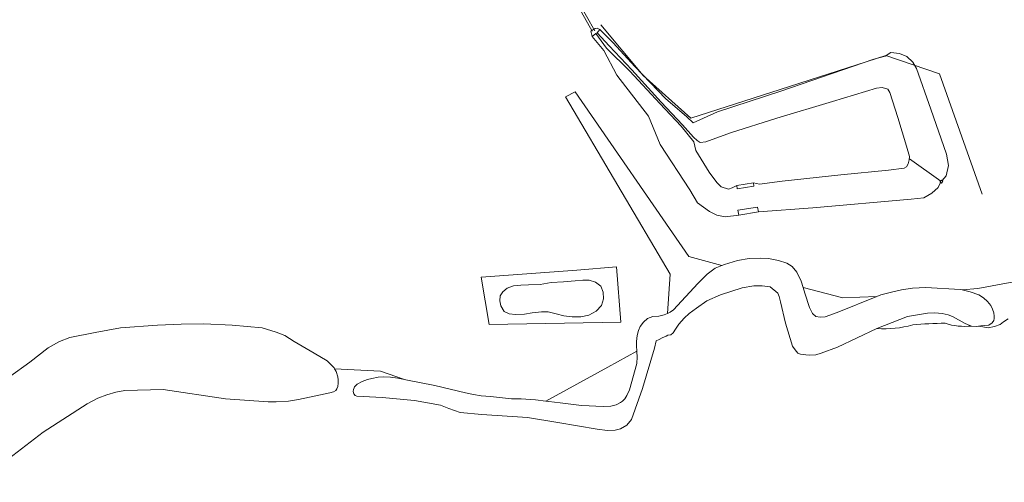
# Model space of a CAD drawing. Header units: metres. Extents: x 197700 to 204338, y 317132 to 325229.
# Tile 155 of 256: x 200785 to 201019, y 318083 to 318193. Entities that reach past the tile are written whole.
import ezdxf

# ---------------------------------------------------------------- set-up
doc = ezdxf.new("R2010")
doc.units = ezdxf.units.M
for name, color, linetype, lineweight in [('B-WE-GR-BEPLANTING_CULTUUR_VASTE PLANTENVAK-GV', 90, 'Continuous', 18), ('B-WE-GR-BOS_LOOF-GV', 40, 'Continuous', 13), ('B-WE-GR-GRAS-GV', 60, 'Continuous', 13), ('B-WE-IE-TERREINAFSCHEIDING_KUNSTMATIG_HEKWERK_RASTER-G', 30, 'IE-TERREINAFSCHEIDING-KUNSTMATIG', 18), ('B-WE-KW-KUNSTWERK_DUIKER-G', 170, 'Continuous', 18), ('B-WE-OG-TERREIN_ERF-GV', 7, 'Continuous', 18), ('B-WE-OG-WATER-GV', 130, 'Continuous', 18), ('B-WE-OG-WATER_GREPPEL-GV', 160, 'Continuous', 18), ('B-WE-VH-VERHARDING_BETONSTRAATSTEEN-GV', 252, 'Continuous', 18)]:
    doc.layers.add(name, color=color, linetype=linetype, lineweight=lineweight)
doc.linetypes.add('IE-TERREINAFSCHEIDING-KUNSTMATIG', pattern='A,4,[82,NLCS.SHX,S=0.75,R=90,X=0,Y=0],4,-2', length=10)

msp = doc.modelspace()

# ---------------------------------------------------------------- linework, layer by layer
at = {"layer": 'B-WE-GR-BEPLANTING_CULTUUR_VASTE PLANTENVAK-GV'}
for points in [[(200955.739, 318153.414), (200954.595, 318152.822), (200953.717, 318152.58), (200952.001, 318153.098), (200950.992, 318154.144), (200949.144, 318156.592), (200945.963, 318161.714), (200945.505, 318163.833), (200942.492, 318167.51), (200937.424, 318172.947), (200930.276, 318180.614), (200924.715, 318186.115), (200922.154, 318189.596), (200921.262, 318188.889), (200924.072, 318185.551), (200927.16, 318179.703), (200934.699, 318169.917), (200937.455, 318163.169), (200944.492, 318152.421), (200946.354, 318149.288), (200949.184, 318147.228), (200950.973, 318146.339), (200952.937, 318145.983), (200956.181, 318146.336), (200955.952, 318147.525), (200960.631, 318148.286), (200960.903, 318147.115), (200973.818, 318148.118), (200997.202, 318150.167), (201000.224, 318150.497), (201002.137, 318151.612), (201003.566, 318152.961), (201004.16, 318154.12), (201004.022, 318154.217), (201004.412, 318154.677), (201004.535, 318154.567), (201005.537, 318155.747), (201006.03, 318158.184), (201005.556, 318160.909), (201001.845, 318171.553), (200998.433, 318181.232), (200997.575, 318182.802), (200996.156, 318184.098), (200994.384, 318184.813), (200992.379, 318185.053), (200990.966, 318184.217), (200988.278, 318183.477), (200966.178, 318175.838), (200951.109, 318170.917), (200945.335, 318168.338), (200943.819, 318169.791), (200938.761, 318174.122), (200931.516, 318181.674), (200926.238, 318187.474), (200923.116, 318190.542), (200922.467, 318189.786), (200925.358, 318186.66), (200930.724, 318180.99), (200937.715, 318173.295), (200942.791, 318167.877), (200945.427, 318164.892), (200946.249, 318164.156), (200947.011, 318163.663), (200948.375, 318163.785), (200954.231, 318165.955), (200965.227, 318169.46), (200978.451, 318173.429), (200988.899, 318176.604), (200990.296, 318176.779), (200991.647, 318176.323), (200992.133, 318175.536), (200994.017, 318169.591), (200996.084, 318162.752), (200996.766, 318160.322), (200996.743, 318159.552), (200996.497, 318158.545), (200996.066, 318157.865), (200995.534, 318157.551), (200991.825, 318157.072), (200980.491, 318155.921), (200966.513, 318154.408), (200961.138, 318153.77), (200959.709, 318154.039), (200959.758, 318153.25), (200955.809, 318152.636)], [(200955.739, 318153.414), (200959.709, 318154.039), (200961.138, 318153.77), (200966.513, 318154.408), (200980.491, 318155.921), (200991.825, 318157.072), (200995.534, 318157.551), (200996.066, 318157.865), (200996.497, 318158.545), (200996.743, 318159.552), (200996.766, 318160.322), (200996.084, 318162.752), (200994.017, 318169.591), (200992.133, 318175.536), (200991.647, 318176.323), (200990.296, 318176.779), (200988.899, 318176.604), (200978.451, 318173.429), (200965.227, 318169.46), (200954.231, 318165.955), (200948.375, 318163.785), (200947.011, 318163.663), (200946.249, 318164.156), (200945.427, 318164.892), (200942.791, 318167.877), (200937.715, 318173.295), (200930.724, 318180.99), (200925.358, 318186.66), (200922.467, 318189.786), (200922.154, 318189.596), (200924.715, 318186.115), (200930.276, 318180.614), (200937.424, 318172.947), (200942.492, 318167.51), (200945.505, 318163.833), (200945.963, 318161.714), (200949.144, 318156.592), (200950.992, 318154.144), (200952.001, 318153.098), (200953.717, 318152.58), (200954.595, 318152.822)]]:
    msp.add_lwpolyline(points, close=True, dxfattribs=at)
at = {"layer": 'B-WE-GR-BOS_LOOF-GV'}
for points in [[(200944.298, 318136.525), (200917.247, 318175.703), (200914.955, 318174.496), (200939.815, 318132.322), (200939.219, 318122.959), (200939.862, 318123.225), (200940.643, 318123.835), (200946.408, 318130.1), (200948.688, 318132.281), (200950.584, 318133.735), (200952.117, 318134.359)], [(200971.47, 318129.12), (200971.876, 318127.804), (200972.972, 318124.404), (200973.751, 318122.979), (200974.496, 318122.265), (200975.511, 318122.053), (200976.744, 318122.16), (200979.572, 318123.176), (200989.017, 318126.957), (200980.902, 318126.682)], [(200910.287, 318102.074), (200910.97, 318101.993), (200913.697, 318101.689), (200918.766, 318101.05), (200920.589, 318100.925), (200922.186, 318100.841), (200924.073, 318100.82), (200925.714, 318100.882), (200926.986, 318101.162), (200928.004, 318101.721), (200928.478, 318102.061), (200929.059, 318102.627), (200929.549, 318103.412), (200930.185, 318104.801), (200931.931, 318111.026), (200932.001, 318112.656), (200931.95, 318113.804), (200931.935, 318113.979), (200924.996, 318110.163)]]:
    msp.add_lwpolyline(points, close=True, dxfattribs=at)
for points in [[(201024.198, 318130.925), (201018.624, 318129.928), (201013.049, 318128.931), (201009.34, 318128.545), (201011.186, 318128.122), (201013.271, 318127.39), (201014.368, 318126.7), (201015.374, 318125.778), (201016.123, 318124.866), (201016.513, 318123.952), (201016.809, 318123.061), (201016.953, 318122.341), (201016.952, 318121.733), (201016.857, 318121.243), (201016.49, 318120.692), (201015.67, 318120.197), (201013.779, 318120.018), (201013.181, 318119.934), (201013.333, 318119.917), (201015.531, 318119.556), (201017.018, 318119.81), (201018.319, 318120.347), (201019.15, 318120.974), (201020.288, 318121.667)], [(201011.503, 318119.955), (201010.025, 318120.544), (201007.046, 318122.245), (201005.945, 318122.592), (201004.559, 318122.959), (201002.838, 318123.062), (201001.082, 318122.992), (200996.33, 318122.236), (200989.052, 318119.382)]]:
    msp.add_lwpolyline(points, dxfattribs=at)
for points in [[(200989.052, 318119.382, 0.0910394), (200997.546, 318120.229)], [(200997.546, 318120.229, -0.0220313), (201005.259, 318120.613)], [(201005.259, 318120.613, 0.1064093), (201011.503, 318119.955)]]:
    msp.add_lwpolyline(points, format="xyb", dxfattribs=at)
at = {"layer": 'B-WE-GR-GRAS-GV'}
for points in [[(201004.16, 318154.12), (201003.566, 318152.961), (201002.137, 318151.612), (201000.224, 318150.497), (200997.202, 318150.167), (200973.818, 318148.118), (200960.903, 318147.115), (200956.181, 318146.336), (200952.937, 318145.983), (200950.973, 318146.339), (200949.184, 318147.228), (200946.354, 318149.288), (200944.492, 318152.421), (200937.455, 318163.169), (200934.699, 318169.917), (200927.16, 318179.703), (200924.072, 318185.551), (200921.262, 318188.889), (200920.966, 318190.127), (200922.011, 318190.767), (200922.514, 318190.886), (200923.116, 318190.542), (200926.238, 318187.474), (200931.516, 318181.674), (200938.761, 318174.122), (200943.819, 318169.791), (200945.335, 318168.338), (200951.109, 318170.917), (200966.178, 318175.838), (200988.278, 318183.477), (200990.966, 318184.217), (200992.379, 318185.053), (200994.384, 318184.813), (200996.156, 318184.098), (200997.575, 318182.802), (200998.433, 318181.232), (201001.845, 318171.553), (201005.556, 318160.909), (201006.03, 318158.184), (201005.537, 318155.747), (201004.535, 318154.567), (201004.704, 318154.417), (201004.367, 318153.978)], [(200928.118, 318120.861), (200896.765, 318120.332), (200894.913, 318131.577), (200917.667, 318133.297), (200927.06, 318134.09)]]:
    msp.add_lwpolyline(points, close=True, dxfattribs=at)
msp.add_lwpolyline([(200782.718, 318107.873), (200787.507, 318111.315), (200791.886, 318114.747), (200794.625, 318116.289), (200797.056, 318117.22), (200803.095, 318118.432), (200809.068, 318119.502), (200817.896, 318120.17), (200823.542, 318120.423), (200828.948, 318120.49), (200835.676, 318120.16), (200842.811, 318119.507), (200846.132, 318118.513), (200848.175, 318117.726), (200850.447, 318116.303), (200855.2, 318113.533), (200858.241, 318111.681), (200859.631, 318110.354), (200859.887, 318109.978), (200860.032, 318109.736), (200870.942, 318109.216), (200876.69, 318107.244), (200876.993, 318107.183), (200883.885, 318105.761), (200891.127, 318104.05), (200893.065, 318103.628), (200894.861, 318103.343), (200897.097, 318103.199), (200902.08, 318102.661), (200904.417, 318102.634), (200907.841, 318102.363), (200910.287, 318102.074), (200924.996, 318110.163), (200931.935, 318113.979), (200931.824, 318115.276), (200931.805, 318116.305), (200931.967, 318117.73), (200932.305, 318118.882), (200932.727, 318119.839), (200933.486, 318120.895), (200934.489, 318121.758), (200935.713, 318122.192), (200937.142, 318122.314), (200938.417, 318122.628), (200939.219, 318122.959), (200939.815, 318132.322), (200914.955, 318174.496), (200917.247, 318175.703), (200944.298, 318136.525), (200952.117, 318134.359), (200952.795, 318134.635), (200955.849, 318135.538), (200958.64, 318136.056), (200961.353, 318136.15), (200963.227, 318136.007), (200965.654, 318135.592), (200967.579, 318134.942), (200968.85, 318134.119), (200970.018, 318132.769), (200971.014, 318130.601), (200971.47, 318129.12), (200980.902, 318126.682), (200989.017, 318126.957), (200989.991, 318127.347), (200992.536, 318128.015), (200994.845, 318128.606), (200997.48, 318128.98), (201000.641, 318129.148), (201008.834, 318128.661), (201009.34, 318128.545), (201013.049, 318128.931), (201018.624, 318129.928), (201024.198, 318130.925)], dxfattribs=at)
at = {"layer": 'B-WE-IE-TERREINAFSCHEIDING_KUNSTMATIG_HEKWERK_RASTER-G'}
for points in [[(200944.751, 318169.462), (200933.424, 318179.624), (200923.377, 318191.687)], [(200944.751, 318169.462), (200966.029, 318176.249), (200991.124, 318184.348), (201003.929, 318179.963), (201014.064, 318151.317)]]:
    msp.add_lwpolyline(points, dxfattribs=at)
at = {"layer": 'B-WE-KW-KUNSTWERK_DUIKER-G'}
for points in [[(200921.334, 318190.193), (200915.52, 318200.572)], [(200921.918, 318190.274), (200916.013, 318200.808)], [(201004.241, 318154.433), (200996.758, 318159.741)]]:
    msp.add_lwpolyline(points, dxfattribs=at)
at = {"layer": 'B-WE-OG-TERREIN_ERF-GV'}
for points in [[(200896.765, 318120.332), (200928.118, 318120.861), (200927.06, 318134.09), (200917.667, 318133.297), (200894.913, 318131.577)], [(200911.533, 318130.289), (200914.464, 318130.476), (200917.215, 318130.721), (200919.041, 318130.91), (200920.559, 318130.911), (200922.104, 318130.417), (200923.325, 318129.445), (200923.949, 318127.982), (200924.021, 318126.445), (200923.539, 318124.88), (200922.285, 318123.524), (200920.47, 318122.57), (200918.633, 318122.123), (200916.575, 318122.126), (200914.567, 318122.387), (200912.7, 318122.847), (200910.859, 318123.308), (200909.264, 318123.326), (200907.014, 318123.103), (200905.183, 318122.766), (200903.074, 318122.672), (200901.562, 318122.845), (200900.401, 318123.425), (200899.546, 318124.791), (200899.341, 318125.921), (200899.438, 318127.131), (200900.025, 318128.105), (200901.102, 318128.959), (200902.552, 318129.493), (200904.326, 318129.688), (200906.114, 318129.729), (200908.936, 318129.878)]]:
    msp.add_lwpolyline(points, close=True, dxfattribs=at)
at = {"layer": 'B-WE-OG-WATER-GV'}
msp.add_lwpolyline([(200911.533, 318130.289), (200908.936, 318129.878), (200906.114, 318129.729), (200904.326, 318129.688), (200902.552, 318129.493), (200901.102, 318128.959), (200900.025, 318128.105), (200899.438, 318127.131), (200899.341, 318125.921), (200899.546, 318124.791), (200900.401, 318123.425), (200901.562, 318122.845), (200903.074, 318122.672), (200905.183, 318122.766), (200907.014, 318123.103), (200909.264, 318123.326), (200910.859, 318123.308), (200912.7, 318122.847), (200914.567, 318122.387), (200916.575, 318122.126), (200918.633, 318122.123), (200920.47, 318122.57), (200922.285, 318123.524), (200923.539, 318124.88), (200924.021, 318126.445), (200923.949, 318127.982), (200923.325, 318129.445), (200922.104, 318130.417), (200920.559, 318130.911), (200919.041, 318130.91), (200917.215, 318130.721), (200914.464, 318130.476)], close=True, dxfattribs=at)
at = {"layer": 'B-WE-OG-WATER_GREPPEL-GV'}
msp.add_lwpolyline([(200939.219, 318122.959), (200938.417, 318122.628), (200937.142, 318122.314), (200935.713, 318122.192), (200934.489, 318121.758), (200933.486, 318120.895), (200932.727, 318119.839), (200932.305, 318118.882), (200931.967, 318117.73), (200931.805, 318116.305), (200931.824, 318115.276), (200931.935, 318113.979), (200931.95, 318113.804), (200932.001, 318112.656), (200931.931, 318111.026), (200930.185, 318104.801), (200929.549, 318103.412), (200929.059, 318102.627), (200928.478, 318102.061), (200928.004, 318101.721), (200926.986, 318101.162), (200925.714, 318100.882), (200924.073, 318100.82), (200922.186, 318100.841), (200920.589, 318100.925), (200918.766, 318101.05), (200913.697, 318101.689), (200910.97, 318101.993), (200910.287, 318102.074), (200907.841, 318102.363), (200904.417, 318102.634), (200902.08, 318102.661), (200897.097, 318103.199), (200894.861, 318103.343), (200893.065, 318103.628), (200891.127, 318104.05), (200883.885, 318105.761), (200876.993, 318107.183), (200876.69, 318107.244), (200875.105, 318107.565), (200873.304, 318107.745), (200871.606, 318107.834), (200870.357, 318107.779), (200868.922, 318107.488), (200867.846, 318107.231), (200866.549, 318106.718), (200865.417, 318106.148), (200864.793, 318105.463), (200864.664, 318105.244), (200864.5, 318104.835), (200864.462, 318104.346), (200864.612, 318103.806), (200864.907, 318103.439), (200865.348, 318103.274), (200871.38, 318102.938), (200879.004, 318102.247), (200885.216, 318101.117), (200887.228, 318100.331), (200889.886, 318099.393), (200895.031, 318098.879), (200905.942, 318098.174), (200913.1, 318096.984), (200922.498, 318095.368), (200924.975, 318095.096), (200926.73, 318095.135), (200928.062, 318095.464), (200929.529, 318096.36), (200930.669, 318097.704), (200933.285, 318105.08), (200936.089, 318114.697), (200936.493, 318116.446), (200937.236, 318116.75), (200937.958, 318117.114), (200938.87, 318117.521), (200939.325, 318117.813), (200940.038, 318117.898), (200940.55, 318118.349), (200941.147, 318119.242), (200941.89, 318120.417), (200943.159, 318121.869), (200944.359, 318122.927), (200946.147, 318124.246), (200948.557, 318125.919), (200951.802, 318127.407), (200956.993, 318129.042), (200959.766, 318129.54), (200961.725, 318129.529), (200963.618, 318129.266), (200965.462, 318127.786), (200965.799, 318127.007), (200966.129, 318125.691), (200967.276, 318120.665), (200968.985, 318115.157), (200969.558, 318114.295), (200970.195, 318113.512), (200970.856, 318113.297), (200972.149, 318113.105), (200973.017, 318112.999), (200974.488, 318113.136), (200975.758, 318113.482), (200979.666, 318114.961), (200989.052, 318119.382), (200996.33, 318122.236), (201001.082, 318122.992), (201002.838, 318123.062), (201004.559, 318122.959), (201005.945, 318122.592), (201007.046, 318122.245), (201010.025, 318120.544), (201011.503, 318119.955), (201012.655, 318119.86), (201013.181, 318119.934), (201013.779, 318120.018), (201015.67, 318120.197), (201016.49, 318120.692), (201016.857, 318121.243), (201016.952, 318121.733), (201016.953, 318122.341), (201016.809, 318123.061), (201016.513, 318123.952), (201016.123, 318124.866), (201015.374, 318125.778), (201014.368, 318126.7), (201013.271, 318127.39), (201011.186, 318128.122), (201009.34, 318128.545), (201008.834, 318128.661), (201000.641, 318129.148), (200997.48, 318128.98), (200994.845, 318128.606), (200992.536, 318128.015), (200989.991, 318127.347), (200989.017, 318126.957), (200979.572, 318123.176), (200976.744, 318122.16), (200975.511, 318122.053), (200974.496, 318122.265), (200973.751, 318122.979), (200972.972, 318124.404), (200971.876, 318127.804), (200971.47, 318129.12), (200971.014, 318130.601), (200970.018, 318132.769), (200968.85, 318134.119), (200967.579, 318134.942), (200965.654, 318135.592), (200963.227, 318136.007), (200961.353, 318136.15), (200958.64, 318136.056), (200955.849, 318135.538), (200952.795, 318134.635), (200952.117, 318134.359), (200950.584, 318133.735), (200948.688, 318132.281), (200946.408, 318130.1), (200940.643, 318123.835), (200939.862, 318123.225)], close=True, dxfattribs=at)
msp.add_lwpolyline([(200775.191, 318082.747), (200790.703, 318094.685), (200801.196, 318101.445), (200803.696, 318102.754), (200805.841, 318103.593), (200807.968, 318104.243), (200810.154, 318104.608), (200819.245, 318104.829), (200834.087, 318102.647), (200844.255, 318101.921), (200846.108, 318101.873), (200849.077, 318102.053), (200851.405, 318102.432), (200857.79, 318103.842), (200858.889, 318104.018), (200859.778, 318104.297), (200860.285, 318104.602), (200860.563, 318105.021), (200860.782, 318105.591), (200860.883, 318106.354), (200860.884, 318107.179), (200860.833, 318107.853), (200860.408, 318109.106), (200860.032, 318109.736), (200859.887, 318109.978), (200859.631, 318110.354), (200858.241, 318111.681), (200855.2, 318113.533), (200850.447, 318116.303), (200848.175, 318117.726), (200846.132, 318118.513), (200842.811, 318119.507), (200835.676, 318120.16), (200828.948, 318120.49), (200823.542, 318120.423), (200817.896, 318120.17), (200809.068, 318119.502), (200803.095, 318118.432), (200797.056, 318117.22), (200794.625, 318116.289), (200791.886, 318114.747), (200787.507, 318111.315), (200782.718, 318107.873)], dxfattribs=at)
at = {"layer": 'B-WE-VH-VERHARDING_BETONSTRAATSTEEN-GV'}
for points in [[(200923.116, 318190.542), (200922.514, 318190.886), (200922.011, 318190.767), (200920.966, 318190.127), (200921.262, 318188.889), (200922.154, 318189.596), (200922.467, 318189.786)], [(200955.739, 318153.414), (200955.809, 318152.636), (200959.758, 318153.25), (200959.709, 318154.039)], [(201004.535, 318154.567), (201004.412, 318154.677), (201004.022, 318154.217), (201004.16, 318154.12), (201004.367, 318153.978), (201004.704, 318154.417)], [(200956.181, 318146.336), (200960.903, 318147.115), (200960.631, 318148.286), (200955.952, 318147.525)]]:
    msp.add_lwpolyline(points, close=True, dxfattribs=at)

doc.saveas('drawing.dxf')
